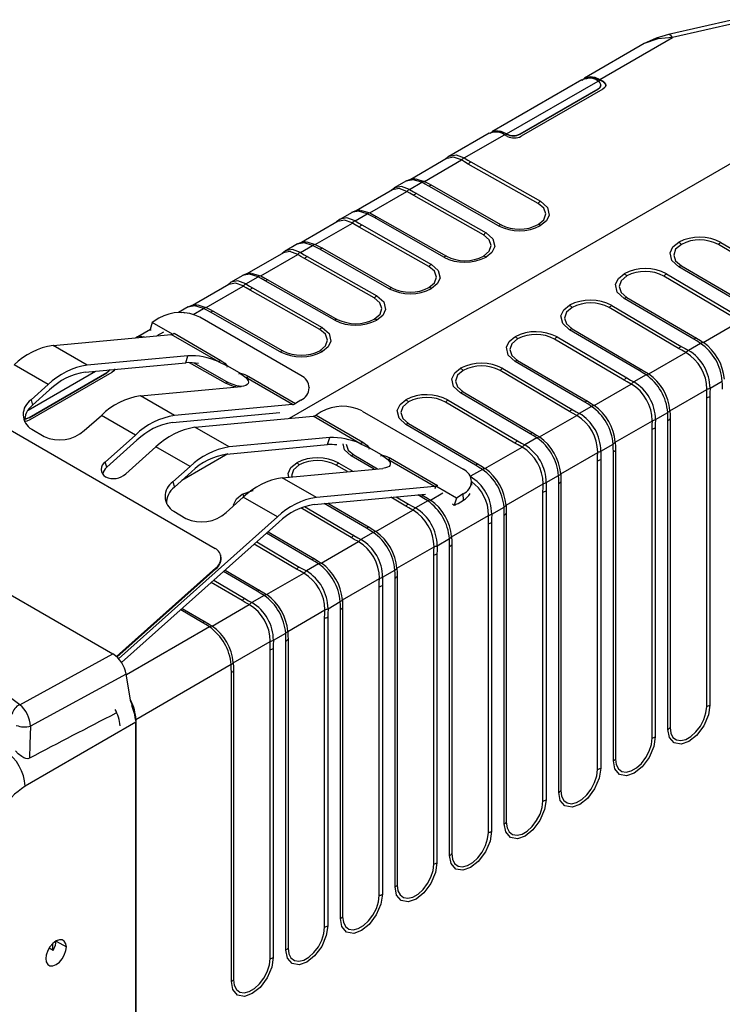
# Model space of a CAD drawing. Header units: millimetres. Extents: x 0 to 559, y 0 to 432.
# Tile 22 of 24: x 370 to 406, y 333 to 384. Entities that reach past the tile are written whole.
import ezdxf

# ---------------------------------------------------------------- set-up
doc = ezdxf.new("R2010")
doc.units = ezdxf.units.MM
doc.header["$LTSCALE"] = 2

msp = doc.modelspace()

# ---------------------------------------------------------------- linework, layer by layer
for p, q in [((406.771, 383.832), (403.416, 383.064)), ((406.988, 383.678), (403.633, 382.909)), ((399.867, 380.735), (403.633, 382.909)), ((402.166, 382.592), (399.075, 380.808)), ((398.927, 380.711), (394.272, 378.024)), ((395.031, 377.921), (399.768, 380.655)), ((399.115, 380.787), (399.052, 380.751)), ((399.775, 380.651), (399.867, 380.704)), ((399.867, 380.735), (400.028, 380.64)), ((400.028, 380.609), (399.867, 380.704)), ((400.028, 380.609), (400.028, 380.64)), ((413.384, 380.268), (383.761, 363.167)), ((395.738, 377.921), (399.768, 380.247)), ((395.738, 377.905), (399.768, 380.231)), ((400.022, 380.239), (395.781, 377.791)), ((399.768, 380.247), (399.768, 380.231)), ((399.914, 380.431), (399.914, 380.451)), ((394.124, 377.95), (392.037, 376.745)), ((392.831, 376.674), (394.913, 377.875)), ((395.08, 377.784), (394.913, 377.875)), ((394.941, 377.86), (395.022, 377.907)), ((395.013, 377.912), (395.013, 377.932)), ((395.031, 377.901), (395.031, 377.921)), ((395.738, 377.905), (395.738, 377.921)), ((391.95, 376.65), (390.06, 375.559)), ((390.771, 375.453), (392.696, 376.564)), ((396.658, 374.312), (393.046, 376.354)), ((393.18, 376.463), (396.793, 374.421)), ((389.848, 375.481), (389.209, 375.112)), ((389.121, 375.018), (387.231, 373.927)), ((390.002, 375.041), (390.635, 375.406)), ((391.142, 375.254), (391.006, 375.207)), ((394.606, 373.158), (391.006, 375.207)), ((391.142, 375.254), (394.742, 373.205)), ((387.942, 373.82), (389.867, 374.931)), ((393.83, 372.679), (390.217, 374.721)), ((390.352, 374.83), (393.965, 372.788)), ((387.02, 373.849), (386.38, 373.479)), ((387.174, 373.408), (387.806, 373.773)), ((388.313, 373.621), (388.178, 373.575)), ((391.777, 371.526), (388.178, 373.575)), ((388.313, 373.621), (391.913, 371.572)), ((386.293, 373.385), (384.403, 372.294)), ((385.114, 372.187), (387.039, 373.298)), ((391.001, 371.046), (387.389, 373.088)), ((387.524, 373.197), (391.136, 371.156)), ((384.191, 372.216), (383.552, 371.846)), ((384.346, 371.775), (384.978, 372.14)), ((385.485, 371.989), (385.349, 371.942)), ((388.949, 369.893), (385.349, 371.942)), ((385.485, 371.989), (389.085, 369.939)), ((409.604, 370.06), (406.004, 372.182)), ((406.14, 372.291), (409.74, 370.169)), ((383.464, 371.752), (381.574, 370.661)), ((382.285, 370.554), (384.21, 371.666)), ((388.173, 369.413), (384.56, 371.455)), ((384.695, 371.565), (388.308, 369.523)), ((407.565, 368.914), (403.953, 371.028)), ((404.088, 371.075), (407.7, 368.961)), ((381.363, 370.583), (380.723, 370.214)), ((381.517, 370.142), (382.15, 370.507)), ((406.776, 368.427), (403.176, 370.549)), ((403.312, 370.658), (406.912, 368.536)), ((380.636, 370.119), (378.746, 369.028)), ((379.457, 368.922), (381.382, 370.033)), ((381.867, 369.932), (385.479, 367.89)), ((382.657, 370.356), (382.521, 370.309)), ((386.12, 368.26), (382.521, 370.309)), ((382.657, 370.356), (386.256, 368.307)), ((385.345, 367.78), (381.732, 369.822)), ((404.737, 367.281), (401.124, 369.395)), ((401.259, 369.443), (404.872, 367.328)), ((378.535, 368.95), (378.02, 368.653)), ((378.783, 368.564), (379.321, 368.875)), ((403.947, 366.794), (400.348, 368.916)), ((400.483, 369.025), (404.083, 366.903)), ((377.013, 368.367), (376.66, 368.147)), ((384.367, 365.394), (379.134, 368.415)), ((379.828, 368.723), (379.692, 368.676)), ((383.292, 366.627), (379.692, 368.676)), ((379.828, 368.723), (383.428, 366.674)), ((376.66, 368.147), (376.553, 367.789)), ((377.71, 367.541), (376.66, 368.147)), ((405.222, 367.11), (407.147, 368.221)), ((371.526, 366.959), (377.649, 367.528)), ((376.576, 367.776), (375.918, 367.395)), ((376.553, 367.789), (376.614, 367.754)), ((376.927, 367.461), (377.268, 367.658)), ((380.077, 366.127), (377.649, 367.528)), ((377.799, 367.584), (380.227, 366.182)), ((397.655, 367.392), (401.255, 365.271)), ((401.909, 365.648), (398.296, 367.762)), ((398.431, 367.81), (402.043, 365.695)), ((373.294, 365.938), (371.526, 366.959)), ((401.119, 365.162), (397.519, 367.283)), ((405.087, 367.063), (404.454, 366.698)), ((378.51, 366.424), (373.294, 365.938)), ((378.401, 366.059), (378.51, 366.424)), ((402.394, 365.477), (404.318, 366.589)), ((371.272, 364.924), (369.504, 365.945)), ((373.184, 365.574), (378.401, 366.059)), ((380.464, 364.994), (378.601, 366.055)), ((378.826, 366.051), (380.599, 365.041)), ((380.077, 366.127), (380.549, 365.902)), ((380.549, 365.902), (380.525, 365.823)), ((381.186, 365.535), (380.549, 365.902)), ((399.08, 364.015), (395.467, 366.13)), ((395.602, 366.177), (399.215, 364.062)), ((370.232, 363.605), (373.731, 365.625)), ((370.283, 363.226), (374.312, 365.552)), ((370.283, 363.21), (374.312, 365.536)), ((374.566, 365.544), (370.325, 363.095)), ((374.312, 365.552), (374.312, 365.536)), ((374.698, 365.742), (374.71, 365.685)), ((381.164, 365.464), (381.186, 365.535)), ((381.186, 365.535), (381.513, 365.297)), ((383.942, 363.895), (381.513, 365.297)), ((381.664, 365.353), (384.092, 363.951)), ((398.291, 363.529), (394.691, 365.651)), ((394.827, 365.76), (398.426, 363.638)), ((402.258, 365.43), (401.626, 365.065)), ((371.272, 364.924), (370.385, 364.133)), ((376.051, 364.346), (381.268, 364.832)), ((384.808, 364.734), (384.806, 364.786)), ((399.565, 363.845), (401.49, 364.956)), ((405.574, 364.743), (406.21, 365.11)), ((370.46, 363.861), (371.347, 364.652)), ((377.819, 363.326), (376.051, 364.346)), ((396.252, 362.382), (392.639, 364.497)), ((392.774, 364.544), (396.387, 362.43)), ((403.49, 363.571), (405.411, 364.68)), ((405.4, 348.25), (405.4, 364.254)), ((405.562, 364.317), (405.562, 348.313)), ((370.385, 364.133), (370.46, 363.861)), ((383.942, 363.895), (377.819, 363.326)), ((384.367, 364.122), (384.092, 363.951)), ((384.368, 364.107), (384.367, 364.122)), ((395.462, 361.896), (391.862, 364.018)), ((391.998, 364.127), (395.598, 362.005)), ((399.43, 363.797), (398.797, 363.432)), ((367.91, 363.381), (379.93, 356.442)), ((373.143, 362.541), (374.03, 363.332)), ((375.798, 362.312), (374.03, 363.332)), ((377.71, 362.961), (383.281, 363.48)), ((378.88, 362.713), (385.002, 363.283)), ((387.431, 361.881), (385.002, 363.283)), ((385.428, 363.51), (385.153, 363.339)), ((385.153, 363.339), (387.581, 361.937)), ((387.548, 363.557), (392.781, 360.537)), ((396.737, 362.212), (398.662, 363.323)), ((402.746, 363.11), (403.381, 363.477)), ((370.283, 363.21), (370.283, 363.226)), ((393.423, 360.749), (389.811, 362.864)), ((389.945, 362.911), (393.558, 360.797)), ((400.662, 361.938), (402.583, 363.047)), ((403.393, 347.06), (403.393, 363.064)), ((403.501, 363.158), (403.501, 347.154)), ((370.423, 362.608), (371.059, 362.24)), ((375.798, 362.312), (374.229, 360.912)), ((380.648, 361.693), (378.88, 362.713)), ((402.572, 346.617), (402.572, 362.621)), ((402.734, 362.684), (402.734, 346.68)), ((374.303, 360.64), (375.872, 362.039)), ((375.289, 360.299), (376.858, 361.699)), ((378.626, 360.679), (376.858, 361.699)), ((380.538, 361.328), (385.755, 361.814)), ((385.864, 362.178), (380.648, 361.693)), ((385.755, 361.814), (385.864, 362.178)), ((387.431, 361.881), (387.903, 361.657)), ((396.601, 362.164), (395.969, 361.799)), ((399.917, 361.477), (400.553, 361.844)), ((380.582, 361.333), (378.191, 359.952)), ((388.158, 360.543), (386.982, 361.231)), ((387.117, 361.278), (388.344, 360.56)), ((387.903, 361.657), (387.882, 361.585)), ((388.54, 361.29), (387.903, 361.657)), ((388.516, 361.21), (388.54, 361.29)), ((388.54, 361.29), (388.867, 361.052)), ((393.908, 360.579), (395.833, 361.69)), ((397.833, 360.305), (399.755, 361.415)), ((400.565, 345.427), (400.565, 361.432)), ((400.673, 361.525), (400.673, 345.521)), ((374.303, 360.64), (374.229, 360.912)), ((378.626, 360.679), (377.739, 359.888)), ((386.778, 360.415), (386.205, 360.752)), ((386.341, 360.861), (387.055, 360.44)), ((391.296, 359.65), (388.867, 361.052)), ((389.018, 361.107), (391.446, 359.706)), ((399.743, 344.984), (399.743, 360.989)), ((399.906, 361.051), (399.906, 345.047)), ((377.814, 359.615), (378.7, 360.407)), ((383.405, 360.101), (388.622, 360.586)), ((393.773, 360.532), (393.154, 360.174)), ((397.089, 359.845), (397.725, 360.212)), ((377.739, 359.888), (377.814, 359.615)), ((385.173, 359.08), (383.405, 360.101)), ((391.334, 359.543), (391.368, 359.657)), ((391.446, 359.706), (391.368, 359.657)), ((392.429, 359.044), (391.368, 359.657)), ((393.228, 359.716), (393.22, 359.929)), ((395.005, 358.673), (396.926, 359.782)), ((397.736, 343.795), (397.736, 359.799)), ((397.845, 359.892), (397.845, 343.888)), ((360.306, 359.238), (374.629, 350.969)), ((385.064, 358.716), (390.831, 359.253)), ((391.296, 359.65), (385.173, 359.08)), ((390.595, 359.117), (390.427, 359.215)), ((390.613, 359.232), (390.73, 359.164)), ((391.08, 358.946), (391.719, 359.315)), ((392.782, 359.264), (392.429, 359.044)), ((392.793, 358.944), (392.782, 359.264)), ((396.915, 343.351), (396.915, 359.356)), ((397.077, 359.418), (397.077, 343.414)), ((380.497, 358.296), (381.384, 359.087)), ((383.152, 358.066), (381.384, 359.087)), ((387.766, 357.484), (385.579, 358.764)), ((385.766, 358.781), (387.901, 357.531)), ((389.805, 358.63), (389.033, 359.085)), ((389.31, 359.111), (389.941, 358.739)), ((390.944, 358.899), (390.312, 358.534)), ((392.228, 358.74), (392.321, 358.686)), ((392.429, 359.044), (392.321, 358.686)), ((392.518, 358.773), (392.793, 358.944)), ((377.777, 358.362), (378.413, 357.995)), ((386.977, 356.997), (384.367, 358.536)), ((384.564, 358.609), (387.113, 357.106)), ((388.251, 357.313), (390.176, 358.425)), ((392.176, 357.04), (394.098, 358.149)), ((394.26, 358.212), (394.896, 358.579)), ((394.908, 342.162), (394.908, 358.166)), ((395.016, 358.26), (395.016, 342.255)), ((374.919, 350.722), (383.152, 358.066)), ((375.072, 350.52), (383.226, 357.794)), ((394.086, 341.719), (394.086, 357.723)), ((394.249, 357.785), (394.249, 341.781)), ((384.938, 355.851), (382.589, 357.226)), ((382.674, 357.302), (385.073, 355.898)), ((388.116, 357.266), (387.484, 356.901)), ((384.148, 355.365), (381.953, 356.659)), ((382.081, 356.772), (384.284, 355.474)), ((385.423, 355.681), (387.348, 356.792)), ((391.432, 356.579), (392.068, 356.946)), ((392.188, 356.627), (392.188, 340.623)), ((380.225, 356.053), (380.213, 356.097)), ((389.348, 355.407), (391.269, 356.516)), ((391.258, 340.086), (391.258, 356.09)), ((391.42, 356.153), (391.42, 340.148)), ((392.079, 340.529), (392.079, 356.533)), ((385.288, 355.633), (384.655, 355.268)), ((374.805, 350.83), (379.955, 355.425)), ((379.967, 355.381), (374.837, 350.804)), ((379.967, 355.381), (379.955, 355.425)), ((382.11, 354.218), (380.363, 355.24)), ((380.449, 355.317), (382.244, 354.266)), ((382.595, 354.048), (384.519, 355.159)), ((388.603, 354.946), (389.239, 355.313)), ((381.32, 353.732), (379.726, 354.672)), ((379.853, 354.785), (381.456, 353.841)), ((386.52, 353.774), (388.441, 354.883)), ((389.251, 338.896), (389.251, 354.9)), ((389.359, 354.994), (389.359, 338.99)), ((388.43, 338.453), (388.43, 354.457)), ((388.592, 354.52), (388.592, 338.516)), ((382.459, 354), (381.827, 353.635)), ((385.775, 353.313), (386.411, 353.68)), ((379.281, 352.585), (378.138, 353.255)), ((378.223, 353.331), (379.416, 352.633)), ((379.766, 352.415), (381.691, 353.526)), ((383.691, 352.141), (385.612, 353.251)), ((386.422, 337.263), (386.422, 353.267)), ((386.531, 353.361), (386.531, 337.357)), ((385.601, 336.82), (385.601, 352.824)), ((385.763, 352.887), (385.763, 336.883)), ((379.631, 352.368), (375.328, 349.884)), ((382.947, 351.681), (383.582, 352.048)), ((380.863, 350.509), (382.784, 351.618)), ((383.594, 335.63), (383.594, 351.635)), ((383.702, 351.728), (383.702, 335.724)), ((382.773, 335.187), (382.773, 351.192)), ((382.935, 351.254), (382.935, 335.25)), ((369.795, 348.34), (374.629, 350.969)), ((380.754, 350.415), (375.815, 347.564)), ((380.766, 333.998), (380.766, 350.002)), ((380.874, 350.096), (380.874, 334.091)), ((375.321, 349.922), (370.354, 347.221)), ((375.56, 348.488), (375.321, 349.922)), ((375.815, 347.427), (370.084, 344.118)), ((375.815, 347.564), (375.815, 326.812)), ((375.815, 327.013), (375.815, 347.427)), ((371.537, 335.599), (371.318, 335.726)), ((371.488, 335.946), (371.488, 335.628)), ((371.681, 336.096), (372.213, 335.789))]:
    msp.add_line(p, q)
at = {"flags": 128}
for points in [[(403.416, 383.064), (402.778, 382.871), (402.165, 382.592)], [(403.633, 382.909), (402.864, 382.848), (402.166, 382.591)], [(403.633, 382.909), (403.562, 382.997), (403.494, 383.05), (403.432, 383.066), (403.416, 383.064)], [(398.943, 380.689), (398.945, 380.693), (399.087, 380.815), (399.378, 380.889), (399.598, 380.854), (399.867, 380.735)], [(399.867, 380.704), (399.423, 380.853), (399.121, 380.758)], [(399.768, 380.655), (399.757, 380.661), (399.749, 380.666)], [(400.028, 380.64), (400.131, 380.552), (400.169, 380.44), (400.159, 380.384), (400.127, 380.327), (400.022, 380.239)], [(400.028, 380.609), (400.139, 380.508), (400.166, 380.381)], [(399.912, 380.409), (399.864, 380.309), (399.768, 380.231)], [(394.166, 377.93), (394.182, 377.957), (394.463, 378.087), (394.734, 378.06), (395.013, 377.932)], [(395.013, 377.912), (394.666, 378.055), (394.347, 378.03), (394.297, 377.992)], [(395.013, 377.932), (395.023, 377.926), (395.031, 377.921)], [(395.022, 377.907), (395.017, 377.91), (395.013, 377.912)], [(395.031, 377.901), (395.026, 377.905), (395.022, 377.907)], [(392.059, 376.757), (391.876, 376.617), (391.864, 376.601)], [(392.688, 376.569), (392.286, 376.714), (391.943, 376.645)], [(392.058, 376.756), (392.415, 376.827), (392.831, 376.674)], [(392.696, 376.564), (392.691, 376.567), (392.688, 376.569)], [(393.046, 376.354), (392.847, 376.47), (392.696, 376.564)], [(392.831, 376.674), (393.026, 376.553), (393.18, 376.463)], [(390.273, 375.589), (390.039, 375.557), (389.827, 375.469)], [(390.635, 375.406), (390.192, 375.543), (389.828, 375.468)], [(390.236, 375.567), (390.334, 375.587), (390.762, 375.457)], [(389.23, 375.125), (389.048, 374.984), (389.035, 374.968)], [(389.859, 374.936), (389.458, 375.081), (389.114, 375.012)], [(390.002, 375.041), (389.586, 375.194), (389.229, 375.123)], [(390.002, 375.041), (390.197, 374.92), (390.352, 374.83)], [(391.006, 375.207), (390.803, 375.319), (390.635, 375.406)], [(390.762, 375.457), (390.767, 375.455), (390.771, 375.453)], [(390.771, 375.453), (390.981, 375.343), (391.142, 375.254)], [(389.867, 374.931), (389.863, 374.934), (389.859, 374.936)], [(390.217, 374.721), (390.018, 374.837), (389.867, 374.931)], [(387.444, 373.956), (387.21, 373.924), (386.998, 373.836)], [(387.407, 373.934), (387.506, 373.954), (387.934, 373.824)], [(396.66, 373.214), (396.954, 373.467), (397.057, 373.765), (396.954, 374.061), (396.658, 374.312)], [(396.793, 374.421), (397.149, 374.108), (397.241, 373.71), (397.092, 373.408), (396.795, 373.168)], [(386.402, 373.492), (386.219, 373.351), (386.207, 373.335)], [(387.031, 373.303), (386.629, 373.449), (386.286, 373.379)], [(387.174, 373.408), (386.758, 373.561), (386.401, 373.49)], [(387.806, 373.773), (387.363, 373.911), (386.999, 373.835)], [(388.178, 373.575), (387.974, 373.686), (387.806, 373.773)], [(387.934, 373.824), (387.939, 373.822), (387.942, 373.82)], [(387.942, 373.82), (388.153, 373.71), (388.313, 373.621)], [(387.039, 373.298), (387.034, 373.301), (387.031, 373.303)], [(387.389, 373.088), (387.19, 373.204), (387.039, 373.298)], [(387.174, 373.408), (387.369, 373.287), (387.524, 373.197)], [(393.832, 371.581), (394.126, 371.834), (394.229, 372.132), (394.125, 372.428), (393.83, 372.679)], [(393.965, 372.788), (394.32, 372.475), (394.413, 372.077), (394.263, 371.775), (393.967, 371.535)], [(384.346, 371.775), (383.93, 371.928), (383.572, 371.857)], [(384.616, 372.323), (384.382, 372.291), (384.17, 372.203)], [(384.978, 372.14), (384.535, 372.278), (384.171, 372.202)], [(384.579, 372.301), (384.677, 372.322), (385.105, 372.191)], [(385.349, 371.942), (385.146, 372.053), (384.978, 372.14)], [(385.105, 372.191), (385.11, 372.189), (385.114, 372.187)], [(385.114, 372.187), (385.324, 372.078), (385.485, 371.989)], [(403.953, 371.028), (403.597, 371.35), (403.505, 371.756), (403.654, 372.062), (403.951, 372.303)], [(404.086, 372.193), (403.792, 371.938), (403.689, 371.636), (403.792, 371.334), (404.088, 371.075)], [(383.573, 371.859), (383.391, 371.718), (383.378, 371.702)], [(384.203, 371.67), (383.801, 371.816), (383.457, 371.747)], [(384.21, 371.666), (384.206, 371.668), (384.203, 371.67)], [(384.56, 371.455), (384.362, 371.571), (384.21, 371.666)], [(384.346, 371.775), (384.541, 371.654), (384.695, 371.565)], [(391.003, 369.948), (391.297, 370.202), (391.4, 370.499), (391.297, 370.795), (391.001, 371.046)], [(391.136, 371.156), (391.492, 370.842), (391.584, 370.444), (391.435, 370.142), (391.138, 369.903)], [(381.787, 370.691), (381.554, 370.658), (381.342, 370.571)], [(382.15, 370.507), (381.707, 370.645), (381.342, 370.57)], [(381.751, 370.668), (381.849, 370.689), (382.277, 370.559)], [(382.521, 370.309), (382.318, 370.421), (382.15, 370.507)], [(382.277, 370.559), (382.282, 370.556), (382.285, 370.554)], [(382.285, 370.554), (382.496, 370.445), (382.657, 370.356)], [(401.124, 369.395), (400.769, 369.717), (400.676, 370.123), (400.826, 370.43), (401.122, 370.67)], [(401.257, 370.56), (400.963, 370.305), (400.86, 370.003), (400.964, 369.701), (401.259, 369.443)], [(380.745, 370.226), (380.562, 370.086), (380.55, 370.069)], [(381.374, 370.038), (380.973, 370.183), (380.629, 370.114)], [(381.517, 370.142), (381.101, 370.295), (380.744, 370.225)], [(381.382, 370.033), (381.378, 370.035), (381.374, 370.038)], [(381.732, 369.822), (381.533, 369.939), (381.382, 370.033)], [(381.517, 370.142), (381.712, 370.022), (381.867, 369.932)], [(388.175, 368.315), (388.469, 368.569), (388.572, 368.866), (388.468, 369.162), (388.173, 369.413)], [(388.308, 369.523), (388.664, 369.21), (388.756, 368.812), (388.607, 368.509), (388.31, 368.27)], [(378.959, 369.058), (378.725, 369.025), (378.513, 368.938)], [(379.321, 368.875), (378.878, 369.012), (378.514, 368.937)], [(378.922, 369.035), (379.02, 369.056), (379.448, 368.926)], [(379.692, 368.676), (379.489, 368.788), (379.321, 368.875)], [(379.448, 368.926), (379.453, 368.923), (379.457, 368.922)], [(379.457, 368.922), (379.667, 368.812), (379.828, 368.723)], [(398.296, 367.762), (397.94, 368.085), (397.848, 368.491), (397.997, 368.797), (398.294, 369.037)], [(398.429, 368.927), (398.135, 368.672), (398.032, 368.37), (398.135, 368.068), (398.431, 367.81)], [(378.375, 368.625), (378.273, 368.663), (378.173, 368.643)], [(385.479, 367.89), (385.835, 367.577), (385.927, 367.179), (385.778, 366.876), (385.481, 366.637)], [(376.13, 367.425), (375.897, 367.392), (375.812, 367.357)], [(376.094, 367.403), (376.192, 367.423), (376.268, 367.4)], [(385.346, 366.683), (385.64, 366.936), (385.743, 367.233), (385.64, 367.53), (385.345, 367.78)], [(395.467, 366.13), (395.112, 366.452), (395.02, 366.858), (395.169, 367.164), (395.465, 367.405)], [(404.872, 367.328), (405.071, 367.208), (405.222, 367.11)], [(395.601, 367.294), (395.307, 367.039), (395.204, 366.738), (395.307, 366.435), (395.602, 366.177)], [(404.083, 366.903), (404.286, 366.788), (404.454, 366.698)], [(405.087, 367.063), (404.892, 367.188), (404.737, 367.281)], [(405.222, 367.11), (405.226, 367.107), (405.23, 367.105)], [(404.318, 366.589), (404.108, 366.702), (403.947, 366.794)], [(404.327, 366.584), (404.322, 366.587), (404.318, 366.589)], [(380.227, 366.182), (380.43, 366.035), (380.549, 365.902)], [(374.457, 365.714), (374.408, 365.614), (374.312, 365.536)], [(374.712, 365.747), (374.713, 365.744), (374.703, 365.689), (374.671, 365.632), (374.566, 365.544)], [(381.186, 365.535), (381.468, 365.447), (381.664, 365.353)], [(381.513, 365.297), (381.59, 365.21), (381.636, 365.128), (381.65, 365.053), (381.633, 364.987), (381.585, 364.93), (381.507, 364.885), (381.401, 364.852), (381.268, 364.832)], [(392.639, 364.497), (392.283, 364.819), (392.191, 365.225), (392.34, 365.531), (392.637, 365.772)], [(392.772, 365.661), (392.478, 365.406), (392.375, 365.105), (392.479, 364.802), (392.774, 364.544)], [(401.255, 365.271), (401.458, 365.155), (401.626, 365.065)], [(402.258, 365.43), (402.063, 365.555), (401.909, 365.648)], [(402.043, 365.695), (402.242, 365.575), (402.394, 365.477)], [(402.394, 365.477), (402.398, 365.475), (402.401, 365.472)], [(381.002, 364.807), (380.879, 364.826), (380.464, 364.994)], [(380.599, 365.041), (381.039, 364.875), (381.315, 364.844)], [(401.49, 364.956), (401.28, 365.069), (401.119, 365.162)], [(401.498, 364.951), (401.494, 364.954), (401.49, 364.956)], [(406.221, 364.697), (406.218, 364.928), (406.21, 365.11)], [(405.4, 364.254), (405.404, 364.491), (405.411, 364.68)], [(405.411, 364.68), (405.412, 364.686), (405.412, 364.69)], [(405.574, 364.743), (405.565, 364.5), (405.562, 364.317)], [(389.811, 362.864), (389.455, 363.186), (389.363, 363.592), (389.512, 363.898), (389.809, 364.139)], [(389.944, 364.028), (389.65, 363.774), (389.547, 363.472), (389.65, 363.169), (389.945, 362.911)], [(399.43, 363.797), (399.235, 363.922), (399.08, 364.015)], [(399.215, 364.062), (399.414, 363.942), (399.565, 363.845)], [(399.565, 363.845), (399.569, 363.842), (399.573, 363.84)], [(398.662, 363.323), (398.451, 363.437), (398.291, 363.529)], [(398.426, 363.638), (398.629, 363.522), (398.797, 363.432)], [(398.67, 363.318), (398.665, 363.321), (398.662, 363.323)], [(403.393, 363.064), (403.389, 363.295), (403.381, 363.477)], [(403.49, 363.581), (403.49, 363.575), (403.49, 363.571)], [(403.49, 363.571), (403.499, 363.341), (403.501, 363.158)], [(370.283, 363.21), (370.105, 363.143), (370.026, 363.137)], [(370.325, 363.095), (370.171, 363.035), (370.06, 363.021)], [(402.572, 362.621), (402.575, 362.859), (402.583, 363.047)], [(402.583, 363.047), (402.583, 363.053), (402.583, 363.057)], [(402.746, 363.11), (402.736, 362.867), (402.734, 362.684)], [(396.601, 362.164), (396.406, 362.289), (396.252, 362.382)], [(396.387, 362.43), (396.585, 362.309), (396.737, 362.212)], [(396.737, 362.212), (396.741, 362.209), (396.744, 362.207)], [(386.982, 361.231), (386.626, 361.553), (386.558, 361.853)], [(386.721, 361.831), (386.822, 361.537), (387.117, 361.278)], [(387.581, 361.937), (387.784, 361.79), (387.903, 361.657)], [(395.833, 361.69), (395.623, 361.804), (395.462, 361.896)], [(395.598, 362.005), (395.801, 361.889), (395.969, 361.799)], [(400.565, 361.432), (400.561, 361.662), (400.553, 361.844)], [(400.661, 361.948), (400.661, 361.942), (400.662, 361.938)], [(400.662, 361.938), (400.671, 361.709), (400.673, 361.525)], [(388.54, 361.29), (388.822, 361.202), (389.018, 361.107)], [(395.842, 361.686), (395.837, 361.688), (395.833, 361.69)], [(399.743, 360.989), (399.747, 361.226), (399.755, 361.415)], [(399.755, 361.415), (399.755, 361.42), (399.755, 361.425)], [(399.917, 361.477), (399.908, 361.234), (399.906, 361.051)], [(383.75, 360.133), (383.706, 360.327), (383.855, 360.633), (384.152, 360.873)], [(384.287, 360.763), (383.993, 360.508), (383.89, 360.206), (383.91, 360.148)], [(388.867, 361.052), (388.944, 360.965), (388.989, 360.883), (389.004, 360.808), (388.987, 360.741), (388.939, 360.685), (388.861, 360.639), (388.755, 360.606), (388.622, 360.586)], [(393.773, 360.532), (393.578, 360.656), (393.423, 360.749)], [(393.558, 360.797), (393.757, 360.676), (393.908, 360.579)], [(393.908, 360.579), (393.913, 360.576), (393.916, 360.574)], [(397.736, 359.799), (397.733, 360.029), (397.725, 360.212)], [(397.833, 360.315), (397.833, 360.31), (397.833, 360.305)], [(397.833, 360.305), (397.842, 360.076), (397.845, 359.892)], [(396.915, 359.356), (396.918, 359.593), (396.926, 359.782)], [(396.926, 359.782), (396.926, 359.787), (396.927, 359.792)], [(397.089, 359.845), (397.079, 359.602), (397.077, 359.418)], [(380.889, 358.645), (380.877, 358.694), (381.027, 359), (381.323, 359.241)], [(381.323, 359.241), (381.874, 359.444), (381.894, 359.446)], [(390.73, 359.164), (390.929, 359.043), (391.08, 358.946)], [(389.941, 358.739), (390.144, 358.624), (390.312, 358.534)], [(390.944, 358.899), (390.749, 359.024), (390.595, 359.117)], [(391.08, 358.946), (391.084, 358.943), (391.088, 358.941)], [(395.004, 358.682), (395.005, 358.677), (395.005, 358.673)], [(395.005, 358.673), (395.014, 358.443), (395.016, 358.26)], [(390.176, 358.425), (389.966, 358.538), (389.805, 358.63)], [(390.185, 358.42), (390.18, 358.423), (390.176, 358.425)], [(394.086, 357.723), (394.09, 357.96), (394.098, 358.149)], [(394.098, 358.149), (394.098, 358.155), (394.098, 358.159)], [(394.26, 358.212), (394.251, 357.969), (394.249, 357.785)], [(394.908, 358.166), (394.904, 358.396), (394.896, 358.579)], [(387.113, 357.106), (387.316, 356.991), (387.484, 356.901)], [(388.116, 357.266), (387.921, 357.391), (387.766, 357.484)], [(387.901, 357.531), (388.1, 357.411), (388.251, 357.313)], [(388.251, 357.313), (388.256, 357.311), (388.259, 357.308)], [(387.348, 356.792), (387.137, 356.905), (386.977, 356.997)], [(387.356, 356.787), (387.352, 356.79), (387.348, 356.792)], [(392.079, 356.533), (392.076, 356.763), (392.068, 356.946)], [(392.176, 357.049), (392.176, 357.044), (392.176, 357.04)], [(392.176, 357.04), (392.185, 356.81), (392.188, 356.627)], [(391.258, 356.09), (391.262, 356.327), (391.269, 356.516)], [(391.269, 356.516), (391.27, 356.522), (391.27, 356.526)], [(391.432, 356.579), (391.423, 356.336), (391.42, 356.153)], [(385.288, 355.633), (385.093, 355.758), (384.938, 355.851)], [(385.073, 355.898), (385.272, 355.778), (385.423, 355.681)], [(385.423, 355.681), (385.427, 355.678), (385.431, 355.676)], [(384.519, 355.159), (384.309, 355.273), (384.148, 355.365)], [(384.284, 355.474), (384.487, 355.358), (384.655, 355.268)], [(384.528, 355.154), (384.523, 355.157), (384.519, 355.159)], [(389.251, 354.9), (389.247, 355.131), (389.239, 355.313)], [(389.347, 355.417), (389.348, 355.411), (389.348, 355.407)], [(389.348, 355.407), (389.357, 355.177), (389.359, 354.994)], [(388.43, 354.457), (388.433, 354.694), (388.441, 354.883)], [(388.441, 354.883), (388.441, 354.889), (388.441, 354.893)], [(388.603, 354.946), (388.594, 354.703), (388.592, 354.52)], [(382.459, 354), (382.264, 354.125), (382.11, 354.218)], [(382.244, 354.266), (382.443, 354.145), (382.595, 354.048)], [(382.595, 354.048), (382.599, 354.045), (382.602, 354.043)], [(381.691, 353.526), (381.481, 353.64), (381.32, 353.732)], [(381.456, 353.841), (381.659, 353.725), (381.827, 353.635)], [(386.422, 353.267), (386.419, 353.498), (386.411, 353.68)], [(386.519, 353.784), (386.519, 353.778), (386.52, 353.774)], [(386.52, 353.774), (386.529, 353.545), (386.531, 353.361)], [(381.699, 353.522), (381.695, 353.524), (381.691, 353.526)], [(385.601, 352.824), (385.605, 353.062), (385.612, 353.251)], [(385.612, 353.251), (385.613, 353.256), (385.613, 353.261)], [(385.775, 353.313), (385.766, 353.07), (385.763, 352.887)], [(379.631, 352.368), (379.436, 352.492), (379.281, 352.585)], [(379.416, 352.633), (379.615, 352.512), (379.766, 352.415)], [(379.766, 352.415), (379.77, 352.412), (379.774, 352.41)], [(383.594, 351.635), (383.59, 351.865), (383.582, 352.048)], [(383.691, 352.151), (383.691, 352.146), (383.691, 352.141)], [(383.691, 352.141), (383.7, 351.912), (383.702, 351.728)], [(382.773, 351.192), (382.776, 351.429), (382.784, 351.618)], [(382.784, 351.618), (382.784, 351.623), (382.784, 351.628)], [(382.947, 351.681), (382.937, 351.438), (382.935, 351.254)], [(380.862, 350.518), (380.862, 350.513), (380.863, 350.509)], [(380.863, 350.509), (380.872, 350.279), (380.874, 350.096)], [(380.766, 350.002), (380.762, 350.232), (380.754, 350.415)], [(375.588, 348.314), (375.77, 347.806), (375.815, 347.427)], [(405.562, 348.313), (405.486, 347.807), (405.245, 347.243), (404.877, 346.752), (404.478, 346.434), (404.078, 346.291), (403.711, 346.358), (403.469, 346.643), (403.393, 347.06)], [(403.501, 347.154), (403.54, 346.867), (403.652, 346.648), (403.829, 346.514), (404.056, 346.477), (404.316, 346.539), (404.586, 346.695), (404.845, 346.932), (405.072, 347.232), (405.249, 347.57), (405.362, 347.919), (405.4, 348.25)], [(370.354, 347.221), (370.324, 346.294), (370.299, 345.565)], [(402.734, 346.68), (402.658, 346.175), (402.416, 345.611), (402.049, 345.119), (401.649, 344.801), (401.25, 344.658), (400.882, 344.725), (400.641, 345.01), (400.565, 345.427)], [(400.673, 345.521), (400.711, 345.234), (400.824, 345.015), (401.001, 344.882), (401.228, 344.844), (401.487, 344.906), (401.757, 345.062), (402.017, 345.3), (402.244, 345.599), (402.421, 345.937), (402.533, 346.286), (402.572, 346.617)], [(370.299, 345.565), (370.215, 345.539), (370.121, 345.546), (370.017, 345.585), (369.9, 345.652), (369.716, 345.791), (369.574, 345.944)], [(399.906, 345.047), (399.829, 344.542), (399.588, 343.978), (399.22, 343.487), (398.821, 343.168), (398.422, 343.026), (398.054, 343.092), (397.812, 343.377), (397.736, 343.795)], [(397.845, 343.888), (397.883, 343.602), (397.995, 343.383), (398.172, 343.249), (398.4, 343.211), (398.659, 343.273), (398.929, 343.429), (399.188, 343.667), (399.416, 343.967), (399.593, 344.305), (399.705, 344.653), (399.743, 344.984)], [(397.077, 343.414), (397.001, 342.909), (396.759, 342.345), (396.392, 341.854), (395.992, 341.535), (395.593, 341.393), (395.225, 341.459), (394.984, 341.745), (394.908, 342.162)], [(395.016, 342.255), (395.055, 341.969), (395.167, 341.75), (395.344, 341.616), (395.571, 341.579), (395.83, 341.64), (396.101, 341.796), (396.36, 342.034), (396.587, 342.334), (396.764, 342.672), (396.876, 343.02), (396.915, 343.351)], [(394.249, 341.781), (394.173, 341.276), (393.931, 340.712), (393.563, 340.221), (393.164, 339.902), (392.765, 339.76), (392.397, 339.827), (392.155, 340.112), (392.079, 340.529)], [(392.188, 340.623), (392.226, 340.336), (392.338, 340.117), (392.515, 339.983), (392.743, 339.946), (393.002, 340.007), (393.272, 340.163), (393.531, 340.401), (393.759, 340.701), (393.936, 341.039), (394.048, 341.388), (394.086, 341.719)], [(391.42, 340.148), (391.344, 339.643), (391.103, 339.079), (390.735, 338.588), (390.336, 338.27), (389.936, 338.127), (389.569, 338.194), (389.327, 338.479), (389.251, 338.896)], [(389.359, 338.99), (389.398, 338.703), (389.51, 338.484), (389.687, 338.35), (389.914, 338.313), (390.174, 338.375), (390.444, 338.531), (390.703, 338.768), (390.93, 339.068), (391.107, 339.406), (391.22, 339.755), (391.258, 340.086)], [(388.592, 338.516), (388.516, 338.011), (388.274, 337.447), (387.906, 336.955), (387.507, 336.637), (387.108, 336.494), (386.74, 336.561), (386.499, 336.846), (386.422, 337.263)], [(386.531, 337.357), (386.569, 337.07), (386.682, 336.851), (386.859, 336.718), (387.086, 336.68), (387.345, 336.742), (387.615, 336.898), (387.875, 337.135), (388.102, 337.435), (388.279, 337.773), (388.391, 338.122), (388.43, 338.453)], [(385.763, 336.883), (385.687, 336.378), (385.446, 335.814), (385.078, 335.322), (384.679, 335.004), (384.279, 334.861), (383.912, 334.928), (383.67, 335.213), (383.594, 335.63)], [(383.702, 335.724), (383.741, 335.437), (383.853, 335.218), (384.03, 335.085), (384.257, 335.047), (384.517, 335.109), (384.787, 335.265), (385.046, 335.503), (385.273, 335.803), (385.45, 336.141), (385.563, 336.489), (385.601, 336.82)], [(372.213, 335.789), (372.192, 335.948), (372.106, 336.095), (371.999, 336.157), (371.852, 336.163), (371.678, 336.098), (371.505, 335.966), (371.357, 335.793), (371.25, 335.61), (371.165, 335.365), (371.143, 335.182)], [(371.143, 335.182), (371.165, 335.022), (371.25, 334.875), (371.357, 334.813), (371.505, 334.807), (371.678, 334.873), (371.852, 335.004), (371.999, 335.177), (372.106, 335.361), (372.192, 335.605), (372.213, 335.789)], [(371.537, 335.599), (371.652, 335.882), (371.681, 336.096)], [(382.935, 335.25), (382.859, 334.745), (382.617, 334.181), (382.25, 333.69), (381.85, 333.371), (381.451, 333.229), (381.083, 333.295), (380.842, 333.58), (380.766, 333.998)], [(380.874, 334.091), (380.912, 333.805), (381.025, 333.586), (381.202, 333.452), (381.429, 333.414), (381.688, 333.476), (381.958, 333.632), (382.218, 333.87), (382.445, 334.17), (382.622, 334.508), (382.734, 334.856), (382.773, 335.187)]]:
    msp.add_lwpolyline(points, dxfattribs=at)
for centre, radius, start, end in [((399.316, 380.093), 0.718, 52.9022, 122.1705), ((399.69, 380.451), 0.218, 290.7834, 69.2166), ((394.453, 377.184), 0.83, 56.3671, 114.4544), ((395.385, 378.603), 0.769, 242.6097, 297.3903), ((395.381, 378.59), 0.773, 243.0557, 297.5217), ((395.424, 378.477), 0.774, 243.6468, 297.5029), ((393.112, 376.139), 0.604, 117.7817, 134.664), ((393.489, 375.945), 0.603, 120.7893, 137.3608), ((390.284, 374.506), 0.604, 117.7817, 134.664), ((390.814, 375.144), 0.318, 99.4654, 124.4356), ((390.661, 374.312), 0.603, 120.7893, 137.3608), ((397.102, 373.903), 0.603, 120.7889, 137.3617), ((387.986, 373.511), 0.318, 99.4654, 124.4356), ((387.455, 372.874), 0.604, 117.7817, 134.664), ((387.832, 372.68), 0.603, 120.7893, 137.3608), ((394.782, 372.866), 0.341, 96.8532, 121.1395), ((395.691, 375.287), 2.389, 242.9879, 297.5312), ((395.692, 375.076), 2.099, 243.062, 297.4569), ((396.622, 372.879), 0.337, 59.1778, 83.5775), ((394.273, 372.271), 0.603, 120.7889, 137.3617), ((405.034, 370.213), 2.354, 61.9703, 117.393), ((405.035, 370.356), 2.067, 62.0336, 117.3296), ((385.158, 371.878), 0.318, 99.4654, 124.4356), ((403.633, 371.776), 0.615, 42.5744, 58.8865), ((406.453, 371.761), 0.615, 120.6022, 136.8736), ((384.627, 371.241), 0.604, 117.7817, 134.664), ((385.004, 371.047), 0.603, 120.7893, 137.3608), ((391.954, 371.233), 0.341, 96.8532, 121.1395), ((392.862, 373.654), 2.389, 242.9879, 297.5312), ((392.864, 373.443), 2.099, 243.062, 297.4569), ((393.794, 371.246), 0.337, 59.1778, 83.5775), ((391.445, 370.638), 0.603, 120.7889, 137.3617), ((402.206, 368.58), 2.354, 61.9703, 117.393), ((404.131, 370.735), 0.343, 97.3141, 121.3427), ((382.329, 370.245), 0.318, 99.4654, 124.4356), ((400.804, 370.144), 0.615, 42.5744, 58.8865), ((402.207, 368.723), 2.067, 62.0336, 117.3296), ((403.625, 370.128), 0.615, 120.6022, 136.8736), ((381.799, 369.608), 0.604, 117.7817, 134.664), ((382.175, 369.414), 0.603, 120.7893, 137.3608), ((389.125, 369.6), 0.341, 96.8532, 121.1395), ((390.034, 372.021), 2.389, 242.9879, 297.5312), ((390.035, 371.811), 2.099, 243.062, 297.4569), ((390.965, 369.613), 0.337, 59.1778, 83.5775), ((388.616, 369.005), 0.603, 120.7889, 137.3617), ((401.303, 369.102), 0.343, 97.3141, 121.3427), ((379.501, 368.613), 0.318, 99.4654, 124.4356), ((399.377, 366.947), 2.354, 61.9703, 117.393), ((397.976, 368.511), 0.615, 42.5744, 58.8865), ((399.378, 367.09), 2.067, 62.0336, 117.3296), ((400.797, 368.496), 0.615, 120.6022, 136.8736), ((378.118, 366.429), 2.231, 62.8983, 119.6743), ((385.788, 367.372), 0.603, 120.7889, 137.3617), ((386.297, 367.968), 0.341, 96.8532, 121.1395), ((387.206, 370.388), 2.389, 242.9879, 297.5312), ((387.207, 370.178), 2.099, 243.062, 297.4569), ((388.137, 367.98), 0.337, 59.1778, 83.5775), ((377.605, 367.878), 0.353, 277.0694, 303.3855), ((396.549, 365.314), 2.354, 61.9703, 117.393), ((395.148, 366.878), 0.615, 42.5744, 58.8865), ((396.55, 365.458), 2.067, 62.0336, 117.3296), ((397.968, 366.863), 0.615, 120.6022, 136.8736), ((398.474, 367.469), 0.343, 97.3141, 121.3427), ((404.916, 366.987), 0.343, 97.3141, 121.3427), ((372.099, 363.294), 3.709, 98.8873, 134.3895), ((404.396, 366.374), 0.615, 120.6022, 136.8736), ((405.26, 366.739), 0.367, 94.7648, 118.1969), ((403.568, 364.89), 2.651, 4.7584, 55.0535), ((403.728, 364.982), 2.601, 5.1013, 54.7235), ((378.602, 362.627), 3.798, 67.1468, 91.3799), ((383.469, 366.335), 0.341, 96.8532, 121.1395), ((384.377, 368.756), 2.389, 242.9879, 297.5312), ((384.379, 368.545), 2.099, 243.062, 297.4569), ((385.309, 366.347), 0.337, 59.1778, 83.5775), ((404.799, 366.184), 0.618, 123.8351, 139.7118), ((403.164, 364.66), 2.248, 0.7718, 58.8474), ((403.271, 364.722), 2.303, 0.5283, 59.0825), ((373.867, 362.274), 3.709, 98.8873, 134.3895), ((378.566, 363.407), 2.657, 79.1545, 93.5678), ((380.033, 366.476), 0.353, 277.0694, 303.3855), ((393.72, 363.682), 2.354, 61.9703, 117.393), ((393.721, 363.825), 2.067, 62.0336, 117.3296), ((395.646, 365.836), 0.343, 97.3141, 121.3427), ((373.705, 362.242), 3.372, 98.8873, 134.3895), ((374.177, 365.815), 0.295, 297.1085, 335.2316), ((381.47, 365.647), 0.353, 277.0694, 303.3855), ((384.102, 364.758), 0.689, 292.6805, 67.3932), ((392.319, 365.245), 0.615, 42.5744, 58.8865), ((395.14, 365.23), 0.615, 120.6022, 136.8736), ((401.568, 364.741), 0.615, 120.6022, 136.8736), ((402.087, 365.355), 0.343, 97.3141, 121.3427), ((402.432, 365.106), 0.367, 94.7648, 118.1969), ((400.74, 363.257), 2.651, 4.7584, 55.0535), ((400.899, 363.349), 2.601, 5.1013, 54.7235), ((380.64, 364.702), 0.341, 96.8532, 121.1395), ((401.97, 364.551), 0.618, 123.8351, 139.7118), ((400.335, 363.027), 2.248, 0.7718, 58.8474), ((400.442, 363.089), 2.303, 0.5283, 59.0825), ((376.624, 360.682), 3.709, 98.8873, 134.3895), ((390.892, 362.049), 2.354, 61.9703, 117.393), ((390.893, 362.192), 2.067, 62.0336, 117.3296), ((392.818, 364.204), 0.343, 97.3141, 121.3427), ((405.264, 364.848), 0.609, 282.8793, 299.2984), ((405.306, 365.292), 0.611, 280.0071, 296.0367), ((370.874, 363.382), 0.896, 123.0654, 239.7401), ((371.099, 363.027), 1.051, 127.4976, 181.8757), ((383.898, 364.245), 0.353, 277.0694, 303.3855), ((386.532, 361.572), 2.231, 62.8983, 119.6743), ((389.491, 363.612), 0.615, 42.5744, 58.8865), ((392.311, 363.597), 0.615, 120.6022, 136.8736), ((399.259, 363.722), 0.343, 97.3141, 121.3427), ((399.603, 363.474), 0.367, 94.7648, 118.1969), ((397.911, 361.625), 2.651, 4.7584, 55.0535), ((398.071, 361.717), 2.601, 5.1013, 54.7235), ((378.392, 359.661), 3.709, 98.8873, 134.3895), ((384.959, 363.633), 0.353, 277.0694, 303.3855), ((398.74, 363.108), 0.615, 120.6022, 136.8736), ((399.142, 362.919), 0.618, 123.8351, 139.7118), ((397.507, 361.394), 2.248, 0.7718, 58.8474), ((397.614, 361.456), 2.303, 0.5283, 59.0825), ((403.187, 363.789), 0.367, 301.9113, 325.4416), ((369.965, 363.805), 0.661, 277.5952, 298.7492), ((378.231, 359.63), 3.372, 98.8873, 134.3895), ((389.989, 362.571), 0.343, 97.3141, 121.3427), ((402.477, 363.66), 0.611, 280.0071, 296.0367), ((403.228, 363.365), 0.342, 298.754, 322.911), ((371.875, 363.957), 1.9, 244.5689, 311.8471), ((379.453, 359.049), 3.709, 98.8873, 134.3895), ((396.43, 362.089), 0.343, 97.3141, 121.3427), ((402.436, 363.215), 0.609, 282.8793, 299.2984), ((385.924, 359.489), 2.331, 82.2416, 94.1596), ((385.956, 358.382), 3.798, 67.1468, 91.3799), ((387.387, 362.231), 0.353, 277.0694, 303.3855), ((395.911, 361.475), 0.615, 120.6022, 136.8736), ((396.313, 361.286), 0.618, 123.8351, 139.7118), ((394.785, 359.823), 2.303, 0.5283, 59.0825), ((396.775, 361.841), 0.367, 94.7648, 118.1969), ((395.083, 359.992), 2.651, 4.7584, 55.0535), ((395.242, 360.084), 2.601, 5.1013, 54.7235), ((400.359, 362.156), 0.367, 301.9113, 325.4416), ((381.221, 358.028), 3.709, 98.8873, 134.3895), ((381.059, 357.997), 3.372, 98.8873, 134.3895), ((387.161, 360.938), 0.343, 97.3141, 121.3427), ((394.678, 359.762), 2.248, 0.7718, 58.8474), ((399.649, 362.027), 0.611, 280.0071, 296.0367), ((400.4, 361.732), 0.342, 298.754, 322.911), ((374.473, 360.536), 0.448, 123.0654, 239.7401), ((385.235, 358.783), 2.354, 61.9703, 117.393), ((383.834, 360.347), 0.615, 42.5744, 58.8865), ((385.236, 358.926), 2.067, 62.0336, 117.3296), ((386.654, 360.332), 0.615, 120.6022, 136.8736), ((388.824, 361.402), 0.353, 277.0694, 303.3855), ((393.602, 360.456), 0.343, 97.3141, 121.3427), ((399.608, 361.582), 0.609, 282.8793, 299.2984), ((374.662, 360.198), 0.569, 129.1091, 171.8201), ((374.655, 361.007), 0.95, 244.5689, 311.8471), ((392.516, 359.9), 0.689, 292.6805, 67.3932), ((393.946, 360.208), 0.367, 94.7648, 118.1969), ((392.255, 358.359), 2.651, 4.7584, 55.0535), ((392.414, 358.451), 2.601, 5.1013, 54.7235), ((397.531, 360.523), 0.367, 301.9113, 325.4416), ((378.228, 359.136), 0.896, 123.0654, 239.7401), ((383.978, 356.436), 3.709, 98.8873, 134.3895), ((391.252, 360), 0.353, 277.0694, 303.3855), ((391.957, 358.191), 2.303, 0.5283, 59.0825), ((391.961, 358.167), 2.137, 359.789, 55.0073), ((396.82, 360.394), 0.611, 280.0071, 296.0367), ((397.571, 360.099), 0.342, 298.754, 322.911), ((378.453, 358.782), 1.051, 127.4976, 181.8757), ((381.01, 358.72), 0.607, 44.0073, 58.9362), ((390.773, 358.823), 0.343, 97.3141, 121.3427), ((392.297, 359.808), 0.996, 299.9074, 328.2967), ((396.779, 359.949), 0.609, 282.8793, 299.2984), ((385.746, 355.416), 3.709, 98.8873, 134.3895), ((385.585, 355.385), 3.372, 98.8873, 134.3895), ((390.254, 358.21), 0.615, 120.6022, 136.8736), ((391.118, 358.575), 0.367, 94.7648, 118.1969), ((389.426, 356.726), 2.651, 4.7584, 55.0535), ((389.586, 356.818), 2.601, 5.1013, 54.7235), ((392.139, 359.366), 0.704, 285.0187, 302.6123), ((394.702, 358.89), 0.367, 301.9113, 325.4416), ((379.229, 359.711), 1.9, 244.5689, 311.8471), ((390.656, 358.02), 0.618, 123.8351, 139.7118), ((389.022, 356.496), 2.248, 0.7718, 58.8474), ((389.129, 356.558), 2.303, 0.5283, 59.0825), ((393.992, 358.761), 0.611, 280.0071, 296.0367), ((394.743, 358.466), 0.342, 298.754, 322.911), ((393.951, 358.317), 0.609, 282.8793, 299.2984), ((387.426, 356.577), 0.615, 120.6022, 136.8736), ((387.945, 357.191), 0.343, 97.3141, 121.3427), ((388.29, 356.942), 0.367, 94.7648, 118.1969), ((386.598, 355.093), 2.651, 4.7584, 55.0535), ((386.757, 355.185), 2.601, 5.1013, 54.7235), ((387.828, 356.387), 0.618, 123.8351, 139.7118), ((386.193, 354.863), 2.248, 0.7718, 58.8474), ((386.3, 354.925), 2.303, 0.5283, 59.0825), ((391.874, 357.257), 0.367, 301.9113, 325.4416), ((391.915, 356.833), 0.342, 298.754, 322.911), ((334.362, 303.178), 57.403, 51.88338, 68.122), ((379.629, 355.926), 0.597, 303.0654, 59.7401), ((391.122, 356.684), 0.609, 282.8793, 299.2984), ((391.163, 357.128), 0.611, 280.0071, 296.0367), ((379.549, 355.927), 0.687, 307.4695, 10.5908), ((385.117, 355.558), 0.343, 97.3141, 121.3427), ((385.461, 355.31), 0.367, 94.7648, 118.1969), ((383.769, 353.46), 2.651, 4.7584, 55.0535), ((383.929, 353.552), 2.601, 5.1013, 54.7235), ((384.597, 354.944), 0.615, 120.6022, 136.8736), ((385, 354.755), 0.618, 123.8351, 139.7118), ((383.365, 353.23), 2.248, 0.7718, 58.8474), ((383.472, 353.292), 2.303, 0.5283, 59.0825), ((389.045, 355.625), 0.367, 301.9113, 325.4416), ((388.335, 355.496), 0.611, 280.0071, 296.0367), ((389.086, 355.2), 0.342, 298.754, 322.911), ((382.288, 353.925), 0.343, 97.3141, 121.3427), ((388.294, 355.051), 0.609, 282.8793, 299.2984), ((381.769, 353.311), 0.615, 120.6022, 136.8736), ((382.171, 353.122), 0.618, 123.8351, 139.7118), ((380.643, 351.659), 2.303, 0.5283, 59.0825), ((382.633, 353.677), 0.367, 94.7648, 118.1969), ((380.941, 351.828), 2.651, 4.7584, 55.0535), ((381.1, 351.92), 2.601, 5.1013, 54.7235), ((386.217, 353.992), 0.367, 301.9113, 325.4416), ((380.536, 351.597), 2.248, 0.7718, 58.8474), ((385.507, 353.863), 0.611, 280.0071, 296.0367), ((386.258, 353.568), 0.342, 298.754, 322.911), ((379.46, 352.292), 0.343, 97.3141, 121.3427), ((385.465, 353.418), 0.609, 282.8793, 299.2984), ((379.804, 352.044), 0.367, 94.7648, 118.1969), ((378.112, 350.195), 2.651, 4.7584, 55.0535), ((378.272, 350.287), 2.601, 5.1013, 54.7235), ((383.388, 352.359), 0.367, 301.9113, 325.4416), ((382.678, 352.23), 0.611, 280.0071, 296.0367), ((383.429, 351.935), 0.342, 298.754, 322.911), ((382.637, 351.785), 0.609, 282.8793, 299.2984), ((373.774, 349.652), 1.57, 9.9255, 57.0183), ((380.56, 350.726), 0.367, 301.9113, 325.4416), ((380.601, 350.302), 0.342, 298.754, 322.911), ((373.549, 347.491), 2.268, 1.834, 28.1963), ((373.6, 347.512), 2.19, 1.76, 26.4781), ((370.08, 347.702), 0.699, 114.0929, 167.577), ((368.819, 347.153), 1.537, 2.5639, 50.5846), ((372.728, 347.03), 2.281, 5.4762, 27.9548), ((405.264, 348.844), 0.609, 282.8793, 299.2984), ((564.643, -22.034), 415.811, 117.16911, 117.86474), ((370.064, 348.558), 1.368, 251.0317, 282.2572), ((403.228, 347.36), 0.342, 298.754, 322.911), ((402.436, 347.211), 0.609, 282.8793, 299.2984), ((367.746, 343.993), 2.341, 3.0599, 56.9401), ((400.4, 345.728), 0.342, 298.754, 322.911), ((399.608, 345.578), 0.609, 282.8793, 299.2984), ((372.097, 340.914), 3.784, 122.1398, 177.5741), ((397.571, 344.095), 0.342, 298.754, 322.911), ((396.779, 343.945), 0.609, 282.8793, 299.2984), ((394.743, 342.462), 0.342, 298.754, 322.911), ((393.951, 342.312), 0.609, 282.8793, 299.2984), ((391.915, 340.829), 0.342, 298.754, 322.911), ((391.122, 340.68), 0.609, 282.8793, 299.2984), ((389.086, 339.196), 0.342, 298.754, 322.911), ((388.294, 339.047), 0.609, 282.8793, 299.2984), ((386.258, 337.563), 0.342, 298.754, 322.911), ((385.465, 337.414), 0.609, 282.8793, 299.2984), ((383.429, 335.931), 0.342, 298.754, 322.911), ((382.637, 335.781), 0.609, 282.8793, 299.2984), ((380.601, 334.298), 0.342, 298.754, 322.911)]:
    msp.add_arc(centre, radius, start, end)

doc.saveas('drawing.dxf')
